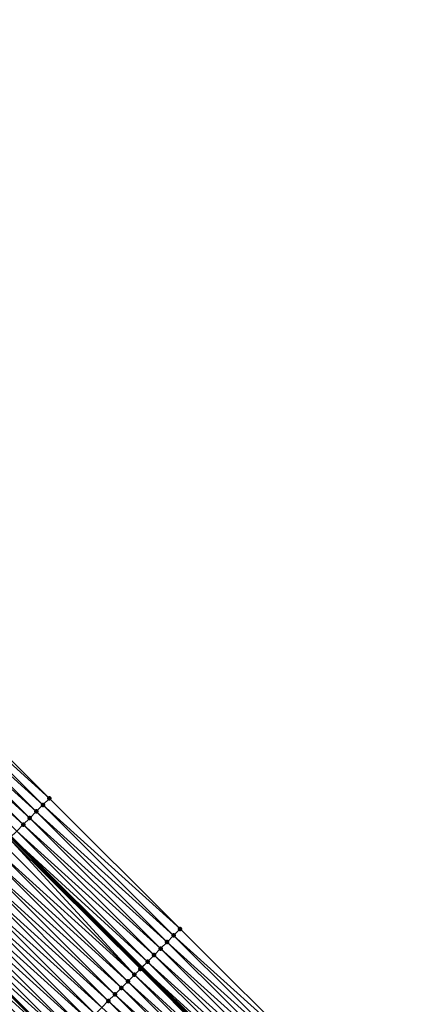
# Model space of a CAD drawing. Header units: feet. Extents: x 2017424 to 2024169, y 808042 to 818730.
# Tile 217 of 256: x 2020392 to 2020434, y 816040 to 816147. Entities that reach past the tile are written whole.
import ezdxf

# ---------------------------------------------------------------- set-up
doc = ezdxf.new("R2010")
doc.units = ezdxf.units.FT
doc.header["$MEASUREMENT"] = 0
for name, color, linetype, lineweight in [('EP_Travel Lane', 172, 'Continuous', 53), ('NB-Road Shots', 141, 'Continuous', 100), ('NB-Road X-Section', 40, 'Continuous', 13), ('STRIPING', 60, 'Continuous', 53)]:
    doc.layers.add(name, color=color, linetype=linetype, lineweight=lineweight)
doc.layers.add('I-77-MM15-17_NB-Surface-BORDER', color=7, linetype='Continuous')
doc.layers.add('I-77-MM15-17_NB-Surface-TIN', color=7, linetype='Continuous')

msp = doc.modelspace()

# ---------------------------------------------------------------- linework, layer by layer
at = {"layer": 'EP_Travel Lane'}
msp.add_polyline3d([(2020306.735364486, 816143.052083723, 250.3038613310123), (2020320.869865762, 816128.903000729, 250.1640749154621), (2020335.004430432, 816114.7538542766, 250.0386303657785), (2020349.139063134, 816100.6046397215, 249.9285631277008), (2020363.273687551, 816086.4554334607, 249.8166337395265), (2020377.408289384, 816072.3062498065, 249.6995812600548), (2020391.542903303, 816058.1570540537, 249.5852658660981), (2020405.683212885, 816044.0429709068, 249.4706513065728), (2020419.859068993, 816029.9350855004, 249.3542916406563), (2020434.03488781, 816015.8272372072, 249.230411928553), (2020448.210546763, 816001.7195480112, 249.0743815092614), (2020462.386093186, 815987.6119708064, 248.8957072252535), (2020476.561749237, 815973.5042844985, 248.7390809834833), (2020490.737370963, 815959.3966323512, 248.5755603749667), (2020504.912973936, 815945.2889988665, 248.4082667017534), (2020519.088475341, 815931.181466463, 248.2205228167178), (2020533.263964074, 815917.0739466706, 248.0302437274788), (2020547.420157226, 815903.0259554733, 247.8205498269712), (2020561.636400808, 815888.9599583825, 247.5983777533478), (2020575.852620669, 815874.8939847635, 247.3724023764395), (2020590.06889214, 815860.8279600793, 247.1547067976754), (2020604.315796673, 815846.8424144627, 246.9439078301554), (2020618.602657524, 815832.847893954, 246.742274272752), (2020632.862392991, 815818.9411492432, 246.567815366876)], dxfattribs=at)
at = {"layer": 'I-77-MM15-17_NB-Surface-BORDER', "color": 3, "linetype": 'Continuous', "lineweight": -3}
msp.add_polyline3d([(2020310.195268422, 816146.5114643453, 249.9605953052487), (2020324.329785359, 816132.3623860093, 249.8220439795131), (2020338.464424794, 816118.2131850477, 249.7112006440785), (2020353.306249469, 816104.7710125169, 249.5358276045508), (2020367.440904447, 816090.6217959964, 249.4285142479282), (2020381.57549105, 816076.4726479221, 249.3057166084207), (2020395.71010452, 816062.3234729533, 249.1890001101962), (2020409.835485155, 816048.2121011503, 249.0622873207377), (2020423.999180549, 816034.0919408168, 248.9536563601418), (2020438.163023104, 816019.9716337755, 248.8746337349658), (2020452.326568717, 816005.8516227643, 248.7358364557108), (2020465.784232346, 815991.0232822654, 248.6243353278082), (2020479.947639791, 815976.9034089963, 248.4576964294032), (2020494.110981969, 815962.7836007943, 248.2779317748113), (2020508.980131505, 815949.3721964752, 248.0558396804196), (2020523.143559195, 815935.2523030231, 247.8932732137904), (2020537.306906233, 815921.1324899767, 247.7144875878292), (2020551.445618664, 815907.1113824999, 247.4941053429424), (2020565.683924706, 815893.0680721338, 247.2464363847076), (2020579.922438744, 815879.0245566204, 247.0321418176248), (2020594.160903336, 815864.9810898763, 246.8098981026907), (2020608.398558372, 815851.0143779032, 246.6033198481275), (2020621.985778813, 815836.3053499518, 246.4236275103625), (2020636.912781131, 815823.1471105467, 246.1625164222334)], dxfattribs=at)
at = {"layer": 'I-77-MM15-17_NB-Surface-TIN', "color": 128, "linetype": 'Continuous', "lineweight": -3}
for points in [[(2020395.002884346, 816061.616479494, 249.245633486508), (2020380.868258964, 816075.7656663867, 249.3596573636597), (2020380.161072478, 816075.0586392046, 249.423904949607)], [(2020395.71010452, 816062.3234729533, 249.1890001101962), (2020381.57549105, 816076.4726479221, 249.3057166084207), (2020380.868258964, 816075.7656663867, 249.3596573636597)], [(2020395.002884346, 816061.616479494, 249.245633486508), (2020395.71010452, 816062.3234729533, 249.1890001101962), (2020380.868258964, 816075.7656663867, 249.3596573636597)], [(2020394.295669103, 816060.9094810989, 249.303381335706), (2020380.161072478, 816075.0586392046, 249.423904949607), (2020379.45392525, 816074.3515727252, 249.4970257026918)], [(2020394.295669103, 816060.9094810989, 249.303381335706), (2020395.002884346, 816061.616479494, 249.245633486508), (2020380.161072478, 816075.0586392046, 249.423904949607)], [(2020392.881339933, 816059.4953828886, 249.4417773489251), (2020378.746727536, 816073.6445567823, 249.5587355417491), (2020378.039655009, 816072.9374155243, 249.6487410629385)], [(2020393.588537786, 816060.2023986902, 249.3800991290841), (2020379.45392525, 816074.3515727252, 249.4970257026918), (2020378.746727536, 816073.6445567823, 249.5587355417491)], [(2020392.881339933, 816059.4953828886, 249.4417773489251), (2020393.588537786, 816060.2023986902, 249.3800991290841), (2020378.746727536, 816073.6445567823, 249.5587355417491)], [(2020393.588537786, 816060.2023986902, 249.3800991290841), (2020394.295669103, 816060.9094810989, 249.303381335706), (2020379.45392525, 816074.3515727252, 249.4970257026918)], [(2020392.174267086, 816058.7882419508, 249.5317107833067), (2020392.881339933, 816059.4953828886, 249.4417773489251), (2020378.039655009, 816072.9374155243, 249.6487410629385)], [(2020395.002884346, 816061.616479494, 249.245633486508), (2020409.835485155, 816048.2121011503, 249.0622873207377), (2020395.71010452, 816062.3234729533, 249.1890001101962)], [(2020393.588537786, 816060.2023986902, 249.3800991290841), (2020408.424054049, 816046.7951103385, 249.1839182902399), (2020394.295669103, 816060.9094810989, 249.303381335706)], [(2020394.295669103, 816060.9094810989, 249.303381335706), (2020409.129754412, 816047.5036208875, 249.1200439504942), (2020395.002884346, 816061.616479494, 249.245633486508)], [(2020394.295669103, 816060.9094810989, 249.303381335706), (2020408.424054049, 816046.7951103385, 249.1839182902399), (2020409.129754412, 816047.5036208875, 249.1200439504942)], [(2020395.002884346, 816061.616479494, 249.245633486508), (2020409.129754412, 816047.5036208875, 249.1200439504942), (2020409.835485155, 816048.2121011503, 249.0622873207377)], [(2020392.881339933, 816059.4953828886, 249.4417773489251), (2020407.718395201, 816046.0865584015, 249.2561529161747), (2020393.588537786, 816060.2023986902, 249.3800991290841)], [(2020393.588537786, 816060.2023986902, 249.3800991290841), (2020407.718395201, 816046.0865584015, 249.2561529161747), (2020408.424054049, 816046.7951103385, 249.1839182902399)], [(2020392.174267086, 816058.7882419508, 249.5317107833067), (2020391.542903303, 816058.1570540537, 249.5852658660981), (2020406.307157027, 816044.6693752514, 249.4166357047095)], [(2020392.174267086, 816058.7882419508, 249.5317107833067), (2020407.012690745, 816045.3780519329, 249.3192030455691), (2020392.881339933, 816059.4953828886, 249.4417773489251)], [(2020392.174267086, 816058.7882419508, 249.5317107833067), (2020406.307157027, 816044.6693752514, 249.4166357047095), (2020407.012690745, 816045.3780519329, 249.3192030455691)], [(2020392.881339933, 816059.4953828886, 249.4417773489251), (2020407.012690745, 816045.3780519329, 249.3192030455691), (2020407.718395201, 816046.0865584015, 249.2561529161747)], [(2020391.37729065, 816057.9915126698, 249.5964735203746), (2020390.759665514, 816057.3744164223, 249.608536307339), (2020404.895495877, 816043.2526137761, 249.4919413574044)], [(2020391.37729065, 816057.9915126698, 249.5964735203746), (2020405.533848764, 816043.893042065, 249.4811433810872), (2020391.467061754, 816058.0812336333, 249.5916990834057)], [(2020391.37729065, 816057.9915126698, 249.5964735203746), (2020404.895495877, 816043.2526137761, 249.4919413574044), (2020405.533848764, 816043.893042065, 249.4811433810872)], [(2020391.467061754, 816058.0812336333, 249.5916990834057), (2020405.683212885, 816044.0429709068, 249.4706513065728), (2020391.542903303, 816058.1570540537, 249.5852658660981)], [(2020391.467061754, 816058.0812336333, 249.5916990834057), (2020405.60144286, 816043.9608784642, 249.4777302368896), (2020405.683212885, 816044.0429709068, 249.4706513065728)], [(2020391.467061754, 816058.0812336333, 249.5916990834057), (2020405.533848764, 816043.893042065, 249.4811433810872), (2020405.60144286, 816043.9608784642, 249.4777302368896)], [(2020406.307157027, 816044.6693752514, 249.4166357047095), (2020391.542903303, 816058.1570540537, 249.5852658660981), (2020405.683212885, 816044.0429709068, 249.4706513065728)], [(2020404.189556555, 816042.5443414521, 249.5076949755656), (2020390.052261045, 816056.6676074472, 249.6235138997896), (2020389.344896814, 816055.9607581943, 249.6475860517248)], [(2020404.895495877, 816043.2526137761, 249.4919413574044), (2020390.759665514, 816057.3744164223, 249.608536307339), (2020390.052261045, 816056.6676074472, 249.6235138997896)], [(2020404.189556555, 816042.5443414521, 249.5076949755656), (2020404.895495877, 816043.2526137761, 249.4919413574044), (2020390.052261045, 816056.6676074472, 249.6235138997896)], [(2020403.483660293, 816041.8360261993, 249.5321200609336), (2020389.344896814, 816055.9607581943, 249.6475860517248), (2020388.637540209, 816055.2539013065, 249.6733821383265)], [(2020403.483660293, 816041.8360261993, 249.5321200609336), (2020404.189556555, 816042.5443414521, 249.5076949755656), (2020389.344896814, 816055.9607581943, 249.6475860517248)], [(2020402.071862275, 816040.4194011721, 249.579863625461), (2020387.930168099, 816054.5470599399, 249.6956736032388), (2020387.222783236, 816053.8402313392, 249.7150825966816)], [(2020402.777764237, 816041.1277107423, 249.5565864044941), (2020388.637540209, 816055.2539013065, 249.6733821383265), (2020387.930168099, 816054.5470599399, 249.6956736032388)], [(2020402.071862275, 816040.4194011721, 249.579863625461), (2020402.777764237, 816041.1277107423, 249.5565864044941), (2020387.930168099, 816054.5470599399, 249.6956736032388)], [(2020402.777764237, 816041.1277107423, 249.5565864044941), (2020403.483660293, 816041.8360261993, 249.5321200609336), (2020388.637540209, 816055.2539013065, 249.6733821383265)], [(2020401.36594024, 816039.711111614, 249.5990984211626), (2020387.222783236, 816053.8402313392, 249.7150825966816), (2020386.51538756, 816053.1334135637, 249.7320473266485)], [(2020401.36594024, 816039.711111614, 249.5990984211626), (2020402.071862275, 816040.4194011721, 249.579863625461), (2020387.222783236, 816053.8402313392, 249.7150825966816)], [(2020399.954056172, 816038.2945723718, 249.6295136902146), (2020385.807980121, 816052.426607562, 249.7463535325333), (2020385.100592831, 816051.7197813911, 249.7652138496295)], [(2020400.660000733, 816039.0028394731, 249.6148150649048), (2020386.51538756, 816053.1334135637, 249.7320473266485), (2020385.807980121, 816052.426607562, 249.7463535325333)], [(2020399.954056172, 816038.2945723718, 249.6295136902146), (2020400.660000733, 816039.0028394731, 249.6148150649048), (2020385.807980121, 816052.426607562, 249.7463535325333)], [(2020400.660000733, 816039.0028394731, 249.6148150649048), (2020401.36594024, 816039.711111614, 249.5990984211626), (2020386.51538756, 816053.1334135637, 249.7320473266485)], [(2020399.248122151, 816037.5862947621, 249.6463349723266), (2020385.100592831, 816051.7197813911, 249.7652138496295), (2020384.393246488, 816051.0129142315, 249.7933292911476)], [(2020399.248122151, 816037.5862947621, 249.6463349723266), (2020399.954056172, 816038.2945723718, 249.6295136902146), (2020385.100592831, 816051.7197813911, 249.7652138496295)], [(2020397.836307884, 816036.1696859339, 249.6908063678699), (2020383.685855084, 816050.306092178, 249.8112599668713), (2020382.986528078, 816049.6073817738, 249.8229124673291)], [(2020398.542237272, 816036.8779681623, 249.6730520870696), (2020384.393246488, 816051.0129142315, 249.7933292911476), (2020383.685855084, 816050.306092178, 249.8112599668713)], [(2020397.836307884, 816036.1696859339, 249.6908063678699), (2020398.542237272, 816036.8779681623, 249.6730520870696), (2020383.685855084, 816050.306092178, 249.8112599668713)], [(2020398.542237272, 816036.8779681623, 249.6730520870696), (2020399.248122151, 816037.5862947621, 249.6463349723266), (2020384.393246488, 816051.0129142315, 249.7933292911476)], [(2020396.424457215, 816034.7531133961, 249.7279472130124), (2020382.271092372, 816048.8924279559, 249.8516631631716), (2020381.563714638, 816048.1855922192, 249.8726833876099)], [(2020397.130332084, 816035.4614499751, 249.699214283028), (2020382.978436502, 816049.5992973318, 249.8230472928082), (2020382.271092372, 816048.8924279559, 249.8516631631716)], [(2020396.424457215, 816034.7531133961, 249.7279472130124), (2020397.130332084, 816035.4614499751, 249.699214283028), (2020382.271092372, 816048.8924279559, 249.8516631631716)], [(2020382.978436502, 816049.5992973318, 249.8230472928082), (2020397.138405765, 816035.4695495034, 249.6991181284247), (2020382.986528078, 816049.6073817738, 249.8229124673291)], [(2020397.130332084, 816035.4614499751, 249.699214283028), (2020397.138405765, 816035.4695495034, 249.6991181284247), (2020382.978436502, 816049.5992973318, 249.8230472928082)], [(2020397.836307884, 816036.1696859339, 249.6908063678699), (2020382.986528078, 816049.6073817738, 249.8229124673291), (2020397.138405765, 816035.4695495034, 249.6991181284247)], [(2020395.718557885, 816034.0448012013, 249.7517545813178), (2020381.563714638, 816048.1855922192, 249.8726833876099), (2020380.856330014, 816047.4787633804, 249.8921461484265)], [(2020395.718557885, 816034.0448012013, 249.7517545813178), (2020396.424457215, 816034.7531133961, 249.7279472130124), (2020381.563714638, 816048.1855922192, 249.8726833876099)], [(2020423.999180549, 816034.0919408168, 248.9536563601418), (2020409.835485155, 816048.2121011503, 249.0622873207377), (2020409.129754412, 816047.5036208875, 249.1200439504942)], [(2020394.306729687, 816032.6282062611, 249.7934206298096), (2020380.148947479, 816046.7719324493, 249.9120813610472), (2020379.441573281, 816046.0650931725, 249.9339009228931)], [(2020395.012641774, 816033.3365057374, 249.772182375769), (2020380.856330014, 816047.4787633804, 249.8921461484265), (2020380.148947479, 816046.7719324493, 249.9120813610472)], [(2020394.306729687, 816032.6282062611, 249.7934206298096), (2020395.012641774, 816033.3365057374, 249.772182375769), (2020380.148947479, 816046.7719324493, 249.9120813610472)], [(2020395.012641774, 816033.3365057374, 249.772182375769), (2020395.718557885, 816034.0448012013, 249.7517545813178), (2020380.856330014, 816047.4787633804, 249.8921461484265)], [(2020422.587737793, 816032.6749616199, 249.0729397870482), (2020408.424054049, 816046.7951103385, 249.1839182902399), (2020407.718395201, 816046.0865584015, 249.2561529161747)], [(2020423.293447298, 816033.3834630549, 249.0109071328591), (2020409.129754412, 816047.5036208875, 249.1200439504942), (2020408.424054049, 816046.7951103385, 249.1839182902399)], [(2020422.587737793, 816032.6749616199, 249.0729397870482), (2020423.293447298, 816033.3834630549, 249.0109071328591), (2020408.424054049, 816046.7951103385, 249.1839182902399)], [(2020423.293447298, 816033.3834630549, 249.0109071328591), (2020423.999180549, 816034.0919408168, 248.9536563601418), (2020409.129754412, 816047.5036208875, 249.1200439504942)], [(2020393.60083486, 816031.9198895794, 249.8181343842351), (2020379.441573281, 816046.0650931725, 249.9339009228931), (2020378.7341882, 816045.3582647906, 249.9532605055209)], [(2020393.60083486, 816031.9198895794, 249.8181343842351), (2020394.306729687, 816032.6282062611, 249.7934206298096), (2020379.441573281, 816046.0650931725, 249.9339009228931)], [(2020421.88209382, 816031.9663948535, 249.1481692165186), (2020407.718395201, 816046.0865584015, 249.2561529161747), (2020407.012690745, 816045.3780519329, 249.3192030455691)], [(2020421.88209382, 816031.9663948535, 249.1481692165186), (2020422.587737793, 816032.6749616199, 249.0729397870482), (2020407.718395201, 816046.0865584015, 249.2561529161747)], [(2020392.894933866, 816031.2115790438, 249.8416065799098), (2020378.7341882, 816045.3582647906, 249.9532605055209), (2020378.02678138, 816044.6514581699, 249.9677065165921)], [(2020392.188981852, 816030.5033193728, 249.8548043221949), (2020392.894933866, 816031.2115790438, 249.8416065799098), (2020378.02678138, 816044.6514581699, 249.9677065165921)], [(2020392.894933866, 816031.2115790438, 249.8416065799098), (2020393.60083486, 816031.9198895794, 249.8181343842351), (2020378.7341882, 816045.3582647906, 249.9532605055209)], [(2020420.470805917, 816030.5492612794, 249.2986363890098), (2020406.307157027, 816044.6693752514, 249.4166357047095), (2020405.683212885, 816044.0429709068, 249.4706513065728)], [(2020421.176394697, 816031.2578830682, 249.2122925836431), (2020407.012690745, 816045.3780519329, 249.3192030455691), (2020406.307157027, 816044.6693752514, 249.4166357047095)], [(2020420.470805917, 816030.5492612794, 249.2986363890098), (2020421.176394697, 816031.2578830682, 249.2122925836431), (2020406.307157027, 816044.6693752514, 249.4166357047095)], [(2020421.176394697, 816031.2578830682, 249.2122925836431), (2020421.88209382, 816031.9663948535, 249.1481692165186), (2020407.012690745, 816045.3780519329, 249.3192030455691)], [(2020419.6464655, 816029.7216770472, 249.369340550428), (2020405.533848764, 816043.893042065, 249.4811433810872), (2020404.895495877, 816043.2526137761, 249.4919413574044)], [(2020419.765107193, 816029.8407490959, 249.362840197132), (2020405.60144286, 816043.9608784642, 249.4777302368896), (2020405.533848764, 816043.893042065, 249.4811433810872)], [(2020419.6464655, 816029.7216770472, 249.369340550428), (2020419.765107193, 816029.8407490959, 249.362840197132), (2020405.533848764, 816043.893042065, 249.4811433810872)], [(2020405.60144286, 816043.9608784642, 249.4777302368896), (2020419.859068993, 816029.9350855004, 249.3542916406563), (2020405.683212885, 816044.0429709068, 249.4706513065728)], [(2020419.765107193, 816029.8407490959, 249.362840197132), (2020419.859068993, 816029.9350855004, 249.3542916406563), (2020405.60144286, 816043.9608784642, 249.4777302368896)], [(2020420.470805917, 816030.5492612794, 249.2986363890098), (2020405.683212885, 816044.0429709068, 249.4706513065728), (2020419.859068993, 816029.9350855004, 249.3542916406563)], [(2020418.353228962, 816028.4242040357, 249.3944292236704), (2020404.189556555, 816042.5443414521, 249.5076949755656), (2020403.483660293, 816041.8360261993, 249.5321200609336)], [(2020419.059173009, 816029.1324716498, 249.3796277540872), (2020404.895495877, 816043.2526137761, 249.4919413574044), (2020404.189556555, 816042.5443414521, 249.5076949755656)], [(2020418.353228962, 816028.4242040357, 249.3944292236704), (2020419.059173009, 816029.1324716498, 249.3796277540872), (2020404.189556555, 816042.5443414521, 249.5076949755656)], [(2020419.059173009, 816029.1324716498, 249.3796277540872), (2020419.6464655, 816029.7216770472, 249.369340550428), (2020404.895495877, 816043.2526137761, 249.4919413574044)], [(2020417.647326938, 816027.7158945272, 249.417693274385), (2020403.483660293, 816041.8360261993, 249.5321200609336), (2020402.777764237, 816041.1277107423, 249.5565864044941)], [(2020417.647326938, 816027.7158945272, 249.417693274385), (2020418.353228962, 816028.4242040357, 249.3944292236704), (2020403.483660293, 816041.8360261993, 249.5321200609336)], [(2020416.235534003, 816026.2992644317, 249.4664591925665), (2020402.071862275, 816040.4194011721, 249.579863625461), (2020401.36594024, 816039.711111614, 249.5990984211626)], [(2020416.941439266, 816027.0075707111, 249.4438474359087), (2020402.777764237, 816041.1277107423, 249.5565864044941), (2020402.071862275, 816040.4194011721, 249.579863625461)], [(2020416.235534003, 816026.2992644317, 249.4664591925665), (2020416.941439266, 816027.0075707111, 249.4438474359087), (2020402.071862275, 816040.4194011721, 249.579863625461)], [(2020416.941439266, 816027.0075707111, 249.4438474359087), (2020417.647326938, 816027.7158945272, 249.417693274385), (2020402.777764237, 816041.1277107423, 249.5565864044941)]]:
    msp.add_3dface(points, dxfattribs=at)
at = {"layer": 'NB-Road Shots', "lineweight": 100}
for p in [(2020395.71010452, 816062.3234729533, 249.1890001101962), (2020394.295669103, 816060.9094810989, 249.303381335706), (2020395.002884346, 816061.616479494, 249.245633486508), (2020393.588537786, 816060.2023986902, 249.3800991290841), (2020392.881339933, 816059.4953828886, 249.4417773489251), (2020409.835485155, 816048.2121011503, 249.0622873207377), (2020408.424054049, 816046.7951103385, 249.1839182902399), (2020409.129754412, 816047.5036208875, 249.1200439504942), (2020407.718395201, 816046.0865584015, 249.2561529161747), (2020406.307157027, 816044.6693752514, 249.4166357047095), (2020407.012690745, 816045.3780519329, 249.3192030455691), (2020405.533848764, 816043.893042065, 249.4811433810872), (2020405.60144286, 816043.9608784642, 249.4777302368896), (2020404.189556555, 816042.5443414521, 249.5076949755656), (2020404.895495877, 816043.2526137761, 249.4919413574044), (2020403.483660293, 816041.8360261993, 249.5321200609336), (2020402.071862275, 816040.4194011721, 249.579863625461), (2020402.777764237, 816041.1277107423, 249.5565864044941)]:
    msp.add_point(p, dxfattribs=at)
at = {"layer": 'NB-Road X-Section', "extrusion": (-0.7067287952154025, 0.7074568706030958, 0.006259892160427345), "elevation": -850541.3685829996, "flags": 128}
msp.add_lwpolyline([(-2006116.875622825, 5573.595450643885), (-2006115.875622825, 5573.652085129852), (-2006114.875622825, 5573.709834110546), (-2006113.875622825, 5573.786553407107), (-2006112.875622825, 5573.848232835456), (-2006111.875622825, 5573.938168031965), (-2006110.875622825, 5573.998157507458), (-2006110.748702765, 5574.002932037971), (-2006109.875622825, 5574.014995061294), (-2006108.875622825, 5574.02997294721), (-2006107.875622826, 5574.054045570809), (-2006106.875622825, 5574.079842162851), (-2006105.875622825, 5574.102134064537), (-2006104.875622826, 5574.121543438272), (-2006103.875622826, 5574.138508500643), (-2006102.875622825, 5574.152814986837), (-2006101.875622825, 5574.171675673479), (-2006100.875622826, 5574.199791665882), (-2006099.875622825, 5574.217722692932), (-2006098.875622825, 5574.229510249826), (-2006097.875622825, 5574.258126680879), (-2006096.875622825, 5574.279147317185), (-2006095.875622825, 5574.298610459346), (-2006094.875622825, 5574.318546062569), (-2006093.875622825, 5574.340366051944), (-2006092.875622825, 5574.359726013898), (-2006091.875622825, 5574.374172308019), (-2006090.875622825, 5574.386560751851), (-2006089.875622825, 5574.398892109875), (-2006088.875622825, 5574.412726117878), (-2006087.875622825, 5574.428905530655), (-2006086.908702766, 5574.452701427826), (-2006086.875622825, 5574.45259183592), (-2006085.966702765, 5574.44367109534), (-2006085.875622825, 5574.440826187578)], dxfattribs=at)
at = {"layer": 'NB-Road X-Section', "extrusion": (-0.7081769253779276, 0.7060001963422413, 0.007011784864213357), "elevation": -854675.6809578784, "flags": 128}
msp.add_lwpolyline([(-2004365.527398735, 6242.017737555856), (-2004364.527398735, 6242.075495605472), (-2004363.527398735, 6242.139371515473), (-2004362.527398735, 6242.211607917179), (-2004361.527398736, 6242.274659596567), (-2004360.527398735, 6242.372094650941), (-2004359.527398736, 6242.433190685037), (-2004359.431634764, 6242.43660391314), (-2004358.527398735, 6242.447402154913), (-2004357.527398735, 6242.463156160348), (-2004356.527398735, 6242.487581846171), (-2004355.527398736, 6242.512048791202), (-2004354.527398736, 6242.535326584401), (-2004353.527398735, 6242.554561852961), (-2004352.527398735, 6242.570278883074), (-2004351.527398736, 6242.584977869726), (-2004350.527398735, 6242.601799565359), (-2004349.527398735, 6242.628517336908), (-2004348.527398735, 6242.646272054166), (-2004347.527398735, 6242.654680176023), (-2004346.527398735, 6242.68341381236), (-2004345.527398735, 6242.707221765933), (-2004344.527398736, 6242.727650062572), (-2004343.527398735, 6242.74888883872), (-2004342.527398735, 6242.773603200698), (-2004341.527398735, 6242.797075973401), (-2004340.527398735, 6242.810274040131), (-2004339.527398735, 6242.820544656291), (-2004338.527398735, 6242.833547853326), (-2004337.527398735, 6242.850736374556), (-2004336.527398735, 6242.875423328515), (-2004335.530682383, 6242.90041378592), (-2004335.527398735, 6242.900409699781), (-2004334.685825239, 6242.896754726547), (-2004334.527398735, 6242.892268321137)], dxfattribs=at)
at = {"layer": 'STRIPING'}
msp.add_polyline3d([(2020298.179003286, 816134.5022719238, 250.558843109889), (2020312.313499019, 816120.3532153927, 250.4154559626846), (2020326.448062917, 816106.204090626, 250.2874734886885), (2020340.58264654, 816092.0549461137, 250.1639495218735), (2020354.717320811, 816077.9057108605, 250.0609124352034), (2020368.851918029, 816063.756552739, 249.9404629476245), (2020382.986528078, 816049.6073817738, 249.8229124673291), (2020397.138405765, 816035.4695495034, 249.6991181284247), (2020411.302084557, 816021.3494078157, 249.5869203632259), (2020425.465708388, 816007.2293209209, 249.4636578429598), (2020439.629277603, 815993.109288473, 249.3293943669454), (2020453.792689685, 815978.989412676, 249.1634883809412), (2020467.956217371, 815964.8694216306, 249.0208640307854)], dxfattribs=at)

doc.saveas('drawing.dxf')
